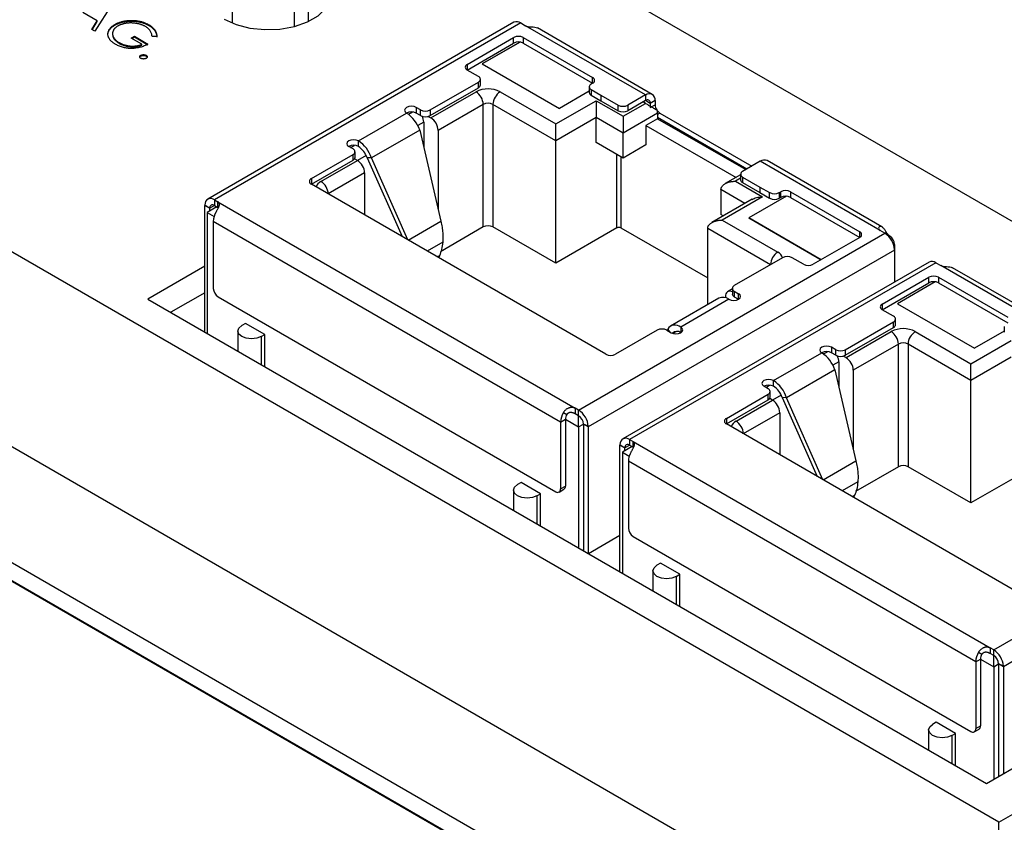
# Model space of a CAD drawing. Header units: millimetres. Extents: x 52 to 411, y 49 to 259.
# Tile 38 of 40: x 351 to 380, y 219 to 242. Entities that reach past the tile are written whole.
import ezdxf

# ---------------------------------------------------------------- set-up
doc = ezdxf.new("R2010")
doc.units = ezdxf.units.MM

msp = doc.modelspace()

# ---------------------------------------------------------------- linework, layer by layer
at = {"color": 7, "linetype": 'Continuous', "lineweight": 25}
for p, q in [((393.765, 228.491), (342.273, 258.217)), ((379.514, 218.885), (325.632, 249.99)), ((377.044, 214.608), (323.163, 245.713)), ((353.512, 242.856), (353.008, 242.066)), ((359.276, 242.358), (359.276, 242.937)), ((353.078, 242.372), (352.654, 242.617)), ((357.042, 242.31), (357.042, 242.692)), ((358.852, 242.692), (358.852, 242.206)), ((352.917, 242.119), (353.078, 242.372)), ((352.927, 242.113), (353.078, 242.351)), ((353.078, 242.351), (353.078, 242.372)), ((353.596, 242.246), (353.596, 242.267)), ((354.591, 242.24), (354.591, 242.26)), ((365.299, 242.33), (356.319, 237.146)), ((365.499, 242.31), (356.519, 237.126)), ((365.499, 242.31), (365.64, 242.228)), ((369.155, 240.2), (365.64, 242.228)), ((353.008, 242.066), (352.917, 242.119)), ((353.396, 241.998), (353.396, 242.019)), ((369.355, 240.219), (365.987, 242.164)), ((353.727, 241.713), (353.727, 241.734)), ((354.076, 241.865), (354.172, 241.921)), ((354.387, 241.685), (354.076, 241.865)), ((354.094, 241.855), (354.172, 241.9)), ((354.172, 241.921), (354.567, 241.692)), ((354.172, 241.9), (354.172, 241.921)), ((354.172, 241.9), (354.567, 241.672)), ((354.387, 241.665), (354.387, 241.685)), ((354.827, 241.912), (354.687, 241.914)), ((363.926, 241.096), (365.29, 241.883)), ((363.926, 240.932), (365.29, 241.72)), ((365.479, 241.751), (364.368, 241.109)), ((365.476, 241.749), (364.368, 241.109)), ((365.29, 241.72), (365.29, 241.883)), ((365.573, 241.883), (367.606, 240.71)), ((365.573, 241.883), (365.573, 241.72)), ((365.573, 241.72), (367.606, 240.547)), ((354.357, 241.343), (354.357, 241.364)), ((354.513, 241.343), (354.513, 241.364)), ((363.926, 241.096), (363.926, 240.932)), ((364.368, 241.109), (366.631, 239.803)), ((364.368, 241.109), (366.631, 239.803)), ((364.258, 240.74), (363.926, 240.932)), ((362.844, 239.761), (364.258, 240.577)), ((364.258, 240.414), (364.258, 240.577)), ((364.316, 240.496), (364.316, 240.659)), ((367.606, 240.547), (367.564, 240.522)), ((367.606, 240.547), (367.606, 240.71)), ((362.844, 239.597), (364.258, 240.414)), ((362.865, 239.528), (364.187, 240.291)), ((364.894, 240.291), (366.524, 239.351)), ((367.505, 240.308), (366.631, 239.803)), ((367.505, 240.308), (366.631, 239.803)), ((367.505, 240.44), (367.505, 240.277)), ((367.564, 240.359), (367.846, 240.196)), ((367.564, 240.359), (367.564, 240.195)), ((369.155, 240.2), (368.638, 239.902)), ((369.155, 240.2), (369.155, 240.036)), ((364.399, 239.924), (363.077, 239.161)), ((364.399, 236.333), (364.399, 239.924)), ((366.524, 238.861), (364.682, 239.924)), ((364.682, 239.924), (364.682, 236.333)), ((366.524, 239.351), (367.705, 240.032)), ((367.564, 240.195), (367.846, 240.032)), ((367.705, 240.032), (368.497, 239.575)), ((367.846, 240.196), (368.356, 239.902)), ((367.846, 240.196), (367.846, 240.032)), ((367.846, 240.032), (368.356, 239.738)), ((368.497, 239.575), (369.155, 239.955)), ((369.155, 240.036), (368.638, 239.738)), ((369.155, 239.955), (369.084, 239.996)), ((369.296, 239.955), (369.155, 240.036)), ((369.437, 240.036), (369.296, 239.955)), ((369.296, 239.955), (369.296, 239.832)), ((369.296, 239.832), (369.437, 239.914)), ((369.437, 240.036), (369.437, 239.914)), ((360.737, 238.854), (362.152, 239.671)), ((362.204, 239.636), (362.32, 239.703)), ((362.561, 239.761), (362.434, 239.834)), ((362.434, 239.834), (362.434, 239.67)), ((362.561, 239.597), (362.434, 239.67)), ((362.561, 239.597), (362.561, 239.761)), ((362.844, 239.761), (362.844, 239.597)), ((368.356, 239.738), (368.356, 239.902)), ((369.508, 239.669), (368.497, 239.085)), ((368.638, 239.902), (368.638, 239.738)), ((369.508, 239.669), (369.508, 239.506)), ((369.579, 239.669), (369.508, 239.628)), ((369.579, 239.669), (372.273, 238.114)), ((362.653, 239.406), (362.478, 239.305)), ((362.653, 239.406), (362.653, 238.662)), ((362.785, 239.574), (362.865, 239.528)), ((367.705, 239.542), (366.524, 238.861)), ((367.705, 238.807), (367.705, 239.542)), ((368.497, 239.085), (367.705, 239.542)), ((369.508, 239.506), (369.169, 239.31)), ((369.508, 239.546), (372.131, 238.032)), ((369.508, 239.506), (372.096, 238.012)), ((362.535, 239.17), (361.12, 238.354)), ((362.535, 239.17), (363.156, 236.5)), ((363.077, 239.161), (363.077, 236.84)), ((368.497, 238.35), (368.497, 239.085)), ((369.169, 239.31), (369.169, 238.738)), ((369.169, 239.31), (371.81, 237.785)), ((360.737, 238.691), (360.737, 238.854)), ((366.524, 235.27), (366.524, 238.861)), ((368.497, 238.35), (367.705, 238.807)), ((369.78, 215.401), (329.664, 238.559)), ((360.581, 238.618), (360.454, 238.691)), ((360.51, 238.659), (360.623, 238.724)), ((360.64, 238.373), (360.64, 238.536)), ((369.169, 238.738), (368.497, 238.35)), ((359.358, 237.748), (360.581, 238.455)), ((359.358, 237.585), (360.581, 238.291)), ((359.641, 237.667), (360.708, 238.283)), ((360.581, 238.291), (360.581, 238.455)), ((360.708, 238.283), (360.626, 238.331)), ((360.963, 238.43), (360.708, 238.283)), ((360.993, 238.357), (362.017, 236.05)), ((361.12, 238.354), (360.993, 238.357)), ((362.187, 235.952), (361.12, 238.354)), ((368.32, 236.307), (368.32, 238.452)), ((368.433, 238.387), (368.433, 236.307)), ((372.52, 238.257), (372.004, 237.959)), ((376.035, 236.228), (372.52, 238.257)), ((376.088, 236.332), (372.72, 238.276)), ((329.664, 238.022), (369.78, 214.864)), ((329.682, 238.033), (369.798, 214.874)), ((360.92, 237.916), (359.853, 237.299)), ((360.92, 237.916), (360.92, 236.683)), ((359.358, 237.748), (359.358, 237.585)), ((371.946, 237.863), (371.493, 237.602)), ((371.946, 237.761), (371.792, 237.673)), ((371.792, 237.673), (372.584, 237.216)), ((371.946, 237.877), (371.946, 237.714)), ((372.004, 237.795), (372.513, 237.501)), ((372.004, 237.795), (372.004, 237.632)), ((372.004, 237.632), (372.513, 237.338)), ((367.991, 232.601), (359.358, 237.585)), ((371.368, 237.428), (371.368, 236.693)), ((372.072, 237.021), (371.368, 237.428)), ((372.513, 237.501), (372.796, 237.338)), ((372.513, 237.501), (372.513, 237.338)), ((372.513, 237.338), (372.796, 237.175)), ((372.796, 237.175), (372.796, 237.338)), ((373.079, 237.338), (373.122, 237.363)), ((373.079, 237.338), (373.079, 237.175)), ((373.122, 237.199), (373.122, 237.363)), ((373.404, 237.363), (375.437, 236.189)), ((373.404, 237.363), (373.404, 237.199)), ((356.519, 237.126), (356.62, 237.067)), ((356.519, 237.126), (356.519, 236.963)), ((356.62, 237.067), (367.095, 231.02)), ((356.62, 236.904), (356.62, 237.067)), ((372.285, 237.144), (371.104, 236.463)), ((372.584, 237.216), (371.403, 236.534)), ((373.29, 237.232), (372.187, 236.596)), ((373.287, 237.23), (372.187, 236.596)), ((373.079, 237.175), (373.122, 237.199)), ((373.404, 237.199), (375.437, 236.026)), ((356.236, 236.98), (356.377, 236.883)), ((356.236, 236.962), (356.377, 236.883)), ((356.236, 233.256), (356.236, 236.962)), ((356.589, 236.922), (356.307, 236.758)), ((356.307, 236.758), (356.508, 236.642)), ((356.307, 236.758), (356.307, 233.215)), ((356.516, 236.963), (356.377, 236.883)), ((356.377, 236.799), (356.377, 236.883)), ((356.519, 236.963), (356.62, 236.904)), ((366.666, 230.615), (356.483, 236.493)), ((356.483, 236.493), (356.483, 234.533)), ((362.197, 235.946), (363.156, 236.5)), ((371.435, 236.654), (371.368, 236.693)), ((371.403, 236.534), (373.033, 235.593)), ((372.187, 236.596), (374.306, 235.373)), ((374.306, 235.373), (372.187, 236.596)), ((364.399, 236.333), (363.141, 235.607)), ((366.524, 235.27), (364.682, 236.333)), ((368.32, 236.307), (366.524, 235.27)), ((368.433, 236.307), (370.979, 234.837)), ((372.821, 235.226), (370.979, 236.289)), ((370.979, 234.056), (370.979, 236.289)), ((375.437, 236.026), (375.437, 236.189)), ((376.176, 236.146), (376.035, 236.228)), ((363.21, 235.886), (362.756, 235.623)), ((367.196, 230.962), (376.176, 236.146)), ((375.437, 236.026), (374.073, 235.238)), ((376.318, 236.064), (376.293, 236.05)), ((376.459, 235.656), (367.479, 230.472)), ((376.459, 235.819), (376.434, 235.805)), ((376.459, 235.819), (376.459, 235.656)), ((376.459, 235.656), (376.459, 234.72)), ((363.112, 235.49), (363.049, 235.454)), ((363.112, 235.49), (363.085, 235.433)), ((377.47, 235.303), (368.49, 230.119)), ((373.175, 235.43), (371.76, 234.613)), ((373.79, 235.238), (373.457, 235.43)), ((356.236, 235.183), (354.567, 234.22)), ((377.67, 235.284), (368.69, 230.099)), ((377.67, 235.284), (377.812, 235.202)), ((381.326, 233.173), (377.812, 235.202)), ((381.526, 233.193), (378.158, 235.137)), ((376.097, 234.069), (377.462, 234.857)), ((377.65, 234.724), (376.54, 234.083)), ((377.647, 234.722), (376.54, 234.083)), ((377.462, 234.694), (377.462, 234.857)), ((377.744, 234.857), (379.777, 233.684)), ((377.744, 234.857), (377.744, 234.694)), ((371.702, 234.518), (371.561, 234.436)), ((371.702, 234.532), (371.702, 234.368)), ((371.76, 234.45), (371.887, 234.377)), ((371.76, 234.45), (371.76, 234.287)), ((376.097, 233.906), (377.462, 234.694)), ((377.744, 234.694), (379.777, 233.52)), ((354.567, 234.22), (379.155, 220.025)), ((356.236, 234.406), (355.24, 233.831)), ((356.625, 234.288), (366.524, 228.574)), ((371.304, 234.243), (369.89, 233.427)), ((371.604, 234.214), (370.19, 233.397)), ((371.499, 234.299), (371.499, 234.259)), ((371.76, 234.287), (371.887, 234.214)), ((371.887, 234.214), (371.887, 234.377)), ((376.097, 234.069), (376.097, 233.906)), ((376.429, 233.714), (376.097, 233.906)), ((376.54, 234.083), (378.802, 232.777)), ((376.54, 234.083), (378.802, 232.777)), ((376.488, 233.469), (376.488, 233.632)), ((357.204, 233.282), (357.204, 232.697)), ((357.427, 233.507), (357.321, 233.445)), ((357.993, 233.18), (357.427, 233.507)), ((369.498, 233.307), (368.274, 232.601)), ((369.78, 233.307), (369.907, 233.234)), ((369.807, 233.339), (369.79, 233.301)), ((369.893, 233.242), (369.807, 233.339)), ((370.068, 233.273), (369.962, 233.211)), ((370.19, 233.397), (370.19, 233.234)), ((375.015, 232.734), (376.429, 233.551)), ((375.015, 232.571), (376.429, 233.388)), ((376.429, 233.388), (376.429, 233.551)), ((379.676, 233.281), (378.802, 232.777)), ((379.676, 233.281), (378.802, 232.777)), ((379.676, 233.414), (379.676, 233.251)), ((357.887, 233.119), (357.993, 233.18)), ((357.887, 233.119), (357.887, 232.303)), ((357.993, 232.242), (357.993, 233.18)), ((375.036, 232.502), (376.358, 233.265)), ((377.066, 233.265), (378.695, 232.324)), ((378.695, 232.324), (379.876, 233.006)), ((374.732, 232.734), (374.606, 232.807)), ((374.606, 232.807), (374.606, 232.644)), ((374.732, 232.571), (374.732, 232.734)), ((375.015, 232.734), (375.015, 232.571)), ((376.571, 232.898), (375.248, 232.134)), ((376.571, 229.307), (376.571, 232.898)), ((378.695, 231.834), (376.853, 232.898)), ((376.853, 232.898), (376.853, 229.307)), ((372.909, 231.828), (374.323, 232.644)), ((374.375, 232.61), (374.491, 232.677)), ((374.732, 232.571), (374.606, 232.644)), ((374.957, 232.548), (375.036, 232.502)), ((379.876, 232.516), (378.695, 231.834)), ((374.706, 232.144), (373.292, 231.327)), ((374.824, 232.379), (374.649, 232.278)), ((374.706, 232.144), (375.327, 229.474)), ((374.824, 232.379), (374.824, 231.636)), ((375.248, 232.134), (375.248, 229.813)), ((372.909, 231.664), (372.909, 231.828)), ((378.695, 228.244), (378.695, 231.834)), ((372.752, 231.591), (372.626, 231.664)), ((372.682, 231.632), (372.794, 231.697)), ((371.529, 230.722), (372.752, 231.428)), ((371.529, 230.559), (372.752, 231.265)), ((371.812, 230.64), (372.88, 231.257)), ((372.752, 231.265), (372.752, 231.428)), ((372.88, 231.257), (372.797, 231.304)), ((372.811, 231.347), (372.811, 231.51)), ((373.135, 231.404), (372.88, 231.257)), ((373.164, 231.331), (374.189, 229.023)), ((373.292, 231.327), (373.164, 231.331)), ((374.358, 228.925), (373.292, 231.327)), ((367.095, 231.02), (367.095, 230.857)), ((367.196, 230.962), (367.095, 231.02)), ((367.196, 230.799), (367.196, 230.962)), ((366.666, 230.615), (366.807, 230.697)), ((366.748, 230.894), (366.848, 230.836)), ((366.807, 230.697), (367.196, 230.472)), ((366.807, 230.697), (366.807, 228.737)), ((367.196, 230.799), (367.095, 230.857)), ((367.196, 230.472), (367.196, 230.799)), ((371.529, 230.722), (371.529, 230.559)), ((373.092, 230.889), (372.024, 230.273)), ((373.092, 230.889), (373.092, 229.657)), ((366.666, 230.615), (366.666, 228.655)), ((367.196, 230.472), (367.337, 230.554)), ((367.196, 230.472), (367.196, 226.929)), ((367.478, 230.49), (367.337, 230.556)), ((367.479, 230.472), (367.337, 230.556)), ((367.337, 230.556), (367.337, 226.841)), ((367.479, 230.472), (367.479, 226.766)), ((380.163, 225.575), (371.529, 230.559)), ((368.69, 230.099), (368.791, 230.041)), ((368.69, 230.099), (368.69, 229.936)), ((368.407, 229.953), (368.549, 229.857)), ((368.407, 229.936), (368.549, 229.857)), ((368.407, 226.23), (368.407, 229.936)), ((368.761, 229.895), (368.478, 229.732)), ((368.692, 229.94), (368.549, 229.857)), ((368.549, 229.773), (368.549, 229.857)), ((368.69, 229.936), (368.791, 229.878)), ((368.791, 230.041), (379.266, 223.994)), ((368.791, 229.878), (368.791, 230.041)), ((368.478, 229.732), (368.68, 229.616)), ((368.478, 229.732), (368.478, 226.189)), ((378.837, 223.589), (368.655, 229.467)), ((368.655, 229.467), (368.655, 227.507)), ((374.368, 228.92), (375.327, 229.474)), ((376.571, 229.307), (375.312, 228.58)), ((378.695, 228.244), (376.853, 229.307)), ((380.492, 229.28), (378.695, 228.244)), ((379.367, 223.936), (388.347, 229.12)), ((365.509, 228.841), (365.403, 228.78)), ((366.075, 228.514), (365.509, 228.841)), ((366.666, 228.655), (366.807, 228.737)), ((375.382, 228.859), (374.927, 228.597)), ((365.286, 228.616), (365.286, 228.031)), ((365.969, 228.453), (366.075, 228.514)), ((365.969, 228.453), (365.969, 227.637)), ((366.075, 227.576), (366.075, 228.514)), ((366.624, 228.564), (366.766, 228.645)), ((375.283, 228.463), (375.221, 228.427)), ((375.283, 228.463), (375.257, 228.407)), ((388.63, 228.63), (379.65, 223.446)), ((367.485, 226.762), (368.407, 227.295)), ((368.796, 227.262), (378.695, 221.547)), ((379.514, 218.885), (393.765, 227.112)), ((367.308, 226.864), (367.337, 226.881)), ((369.599, 226.48), (369.492, 226.419)), ((370.164, 226.154), (369.599, 226.48)), ((369.375, 226.256), (369.375, 225.671)), ((370.058, 226.092), (370.164, 226.154)), ((370.058, 226.092), (370.058, 225.277)), ((370.164, 225.215), (370.164, 226.154)), ((379.155, 220.025), (389.841, 226.195)), ((378.92, 223.867), (379.02, 223.81)), ((379.266, 223.994), (379.266, 223.831)), ((379.367, 223.936), (379.266, 223.994)), ((379.367, 223.772), (379.266, 223.831)), ((379.367, 223.772), (379.367, 223.936)), ((379.367, 223.446), (379.367, 223.772)), ((378.837, 223.589), (378.978, 223.67)), ((378.837, 223.589), (378.837, 221.629)), ((378.978, 223.67), (378.978, 221.711)), ((378.978, 223.67), (379.367, 223.446)), ((379.367, 223.446), (379.509, 223.527)), ((379.65, 223.463), (379.509, 223.53)), ((379.65, 223.446), (379.509, 223.53)), ((379.509, 223.53), (379.509, 220.23)), ((379.367, 223.446), (379.367, 220.148)), ((379.65, 223.446), (379.65, 220.312)), ((377.681, 221.815), (377.575, 221.753)), ((378.246, 221.488), (377.681, 221.815)), ((377.458, 221.59), (377.458, 221.005)), ((378.14, 221.427), (378.246, 221.488)), ((378.246, 220.55), (378.246, 221.488)), ((378.795, 221.537), (378.937, 221.619)), ((378.837, 221.629), (378.978, 221.711)), ((378.14, 221.427), (378.14, 220.611)), ((379.514, 218.107), (379.514, 218.885))]:
    msp.add_line(p, q, dxfattribs=at)
at = {"color": 7, "linetype": 'Continuous', "lineweight": 25, "flags": 128}
for points in [[(356.803, 242.426), (357.152, 242.268), (357.557, 242.163), (357.994, 242.117), (358.437, 242.132), (358.861, 242.209), (359.241, 242.341), (359.554, 242.522), (359.784, 242.742), (359.916, 242.986), (359.943, 243.242), (359.863, 243.494), (359.681, 243.728), (359.407, 243.93)], [(362.434, 239.834), (362.369, 239.859), (362.293, 239.868), (362.216, 239.859), (362.152, 239.834), (362.108, 239.796), (362.093, 239.752), (362.108, 239.708), (362.152, 239.671)], [(360.737, 238.854), (360.672, 238.879), (360.596, 238.888), (360.519, 238.879), (360.454, 238.854), (360.411, 238.817), (360.396, 238.772), (360.411, 238.728), (360.454, 238.691)], [(371.604, 234.214), (371.669, 234.189), (371.745, 234.18), (371.822, 234.189), (371.887, 234.214), (371.93, 234.251), (371.945, 234.295), (371.93, 234.34), (371.887, 234.377)], [(357.887, 233.119), (357.757, 233.069), (357.604, 233.051), (357.451, 233.069), (357.321, 233.119), (357.234, 233.194), (357.204, 233.282), (357.234, 233.37), (357.321, 233.445)], [(369.907, 233.234), (369.972, 233.209), (370.048, 233.2), (370.125, 233.209), (370.19, 233.234), (370.233, 233.272), (370.248, 233.316), (370.233, 233.36), (370.19, 233.397)], [(374.606, 232.807), (374.541, 232.832), (374.464, 232.841), (374.388, 232.832), (374.323, 232.807), (374.279, 232.77), (374.264, 232.726), (374.279, 232.682), (374.323, 232.644)], [(372.909, 231.828), (372.844, 231.853), (372.767, 231.862), (372.691, 231.853), (372.626, 231.828), (372.582, 231.79), (372.567, 231.746), (372.582, 231.702), (372.626, 231.664)], [(365.969, 228.453), (365.839, 228.403), (365.686, 228.385), (365.533, 228.403), (365.403, 228.453), (365.317, 228.528), (365.286, 228.616), (365.317, 228.705), (365.403, 228.78)], [(370.058, 226.092), (369.928, 226.042), (369.775, 226.025), (369.622, 226.042), (369.492, 226.092), (369.406, 226.167), (369.375, 226.256), (369.406, 226.344), (369.492, 226.419)], [(378.14, 221.427), (378.011, 221.377), (377.858, 221.359), (377.704, 221.377), (377.575, 221.427), (377.488, 221.502), (377.458, 221.59), (377.488, 221.678), (377.575, 221.753)]]:
    msp.add_lwpolyline(points, dxfattribs=at)
at = {"color": 7, "linetype": 'Continuous', "lineweight": 25}
for centre, radius, start, end in [((365.383, 242.156), 0.193, 52.9645, 115.725), ((365.432, 241.611), 0.307, 62.6097, 117.3903), ((365.432, 241.447), 0.307, 62.6097, 117.3903), ((363.957, 241.014), 0.0873, 110.7834, 249.2166), ((364.227, 240.659), 0.0873, 290.7834, 69.2166), ((364.216, 240.506), 0.101, 294.3747, 354.3052), ((367.595, 240.44), 0.0873, 110.7834, 249.2166), ((367.575, 240.628), 0.0873, 290.7834, 69.2166), ((364.541, 239.609), 0.769, 62.6097, 117.3903), ((363.939, 239.903), 0.461, 2.6055, 57.3945), ((365.143, 239.903), 0.461, 122.6055, 177.3945), ((367.605, 240.287), 0.101, 185.6948, 245.6253), ((369.265, 240.064), 0.175, 350.786, 129.2033), ((364.541, 239.651), 0.307, 62.6097, 117.3903), ((369.21, 239.969), 0.0873, 350.786, 129.2033), ((369.733, 239.925), 0.296, 182.2189, 213.7947), ((362.293, 239.398), 0.307, 62.61, 117.3846), ((361.648, 238.888), 0.931, 17.6411, 57.2214), ((362.702, 240.034), 0.307, 242.6097, 297.3903), ((368.497, 240.175), 0.307, 242.6097, 297.3903), ((368.497, 240.011), 0.307, 242.6097, 297.3903), ((369.153, 239.665), 0.355, 0.5466, 15.0375), ((369.724, 239.904), 0.276, 215.7357, 238.3381), ((362.702, 239.87), 0.307, 242.6097, 297.3903), ((362.234, 239.393), 0.419, 1.7446, 25.9735), ((362.616, 239.14), 0.461, 2.6055, 57.3945), ((360.233, 238.072), 0.931, 17.6411, 57.2214), ((360.596, 238.418), 0.307, 62.61, 117.3846), ((360.55, 238.536), 0.0873, 290.7834, 69.2166), ((360.401, 238.169), 0.62, 17.6411, 57.2214), ((360.539, 238.383), 0.101, 294.3747, 354.3052), ((360.46, 237.895), 0.461, 2.6055, 57.3945), ((372.638, 238.093), 0.201, 65.6929, 125.6176), ((372.035, 237.877), 0.0873, 110.7834, 249.2166), ((359.389, 237.667), 0.0873, 110.7834, 249.2166), ((359.756, 237.424), 0.269, 115.4511, 162.7488), ((359.392, 237.278), 0.461, 2.6055, 57.3945), ((372.046, 237.724), 0.101, 185.6948, 245.6253), ((372.938, 237.611), 0.307, 242.6097, 297.3903), ((373.263, 237.09), 0.307, 62.6097, 117.3903), ((356.408, 236.993), 0.172, 50.1284, 184.5607), ((372.938, 237.448), 0.307, 242.6097, 297.3903), ((373.263, 236.926), 0.307, 62.6097, 117.3903), ((356.598, 236.963), 0.362, 177.283, 180.0186), ((356.463, 236.895), 0.087, 50.5808, 187.8324), ((357.06, 236.473), 0.577, 148.8563, 178.0435), ((364.541, 236.06), 0.307, 62.6097, 117.3903), ((368.377, 236.198), 0.123, 62.6097, 117.3903), ((375.406, 236.107), 0.0873, 290.7834, 69.2166), ((375.841, 235.625), 0.619, 4.512, 57.2632), ((376.152, 235.806), 0.307, 2.6055, 57.3945), ((373.282, 235.205), 0.461, 122.6055, 177.3945), ((372.917, 235.35), 0.269, 17.2512, 64.5489), ((376.067, 235.656), 0.392, 0.0171, 2.6099), ((373.316, 235.157), 0.307, 62.6097, 117.3903), ((377.554, 235.13), 0.193, 52.9645, 115.725), ((373.931, 235.511), 0.307, 242.6097, 297.3903), ((377.603, 234.584), 0.307, 62.6097, 117.3903), ((377.603, 234.421), 0.307, 62.6097, 117.3903), ((356.79, 234.547), 0.307, 182.6055, 237.3945), ((371.627, 234.321), 0.13, 54.5833, 189.6756), ((371.791, 234.532), 0.0873, 110.7834, 249.2166), ((371.428, 233.971), 0.3, 54.1514, 114.5382), ((371.802, 234.378), 0.101, 185.6948, 245.6253), ((376.128, 233.988), 0.0873, 110.7834, 249.2166), ((376.398, 233.632), 0.0873, 290.7834, 69.2166), ((369.639, 233.034), 0.307, 62.6097, 117.3903), ((370.024, 233.2), 0.258, 49.9171, 147.3567), ((370.078, 233.099), 0.175, 50.3442, 138.1908), ((376.712, 232.583), 0.769, 62.6097, 117.3903), ((376.388, 233.479), 0.101, 294.3747, 354.3052), ((376.11, 232.877), 0.461, 2.6055, 57.3945), ((377.314, 232.877), 0.461, 122.6055, 177.3945), ((374.874, 233.007), 0.307, 242.6097, 297.3903), ((376.712, 232.625), 0.307, 62.6097, 117.3903), ((368.133, 232.874), 0.307, 242.6097, 297.3903), ((374.464, 232.371), 0.307, 62.61, 117.3846), ((373.819, 231.862), 0.931, 17.6411, 57.2214), ((374.874, 232.844), 0.307, 242.6097, 297.3903), ((374.405, 232.366), 0.419, 1.7446, 25.9735), ((374.788, 232.113), 0.461, 2.6055, 57.3945), ((372.405, 231.045), 0.931, 17.6411, 57.2214), ((372.767, 231.392), 0.307, 62.61, 117.3846), ((372.721, 231.51), 0.0873, 290.7834, 69.2166), ((372.573, 231.143), 0.62, 17.6411, 57.2214), ((372.711, 231.357), 0.101, 294.3747, 354.3052), ((372.631, 230.868), 0.461, 2.6055, 57.3945), ((366.861, 230.441), 0.619, 4.512, 57.2632), ((367.242, 230.595), 0.577, 148.8563, 178.0435), ((367.095, 230.687), 0.289, 148.8563, 178.0435), ((367.03, 230.539), 0.308, 3.1811, 57.3512), ((371.56, 230.64), 0.0873, 110.7834, 249.2166), ((367.086, 230.472), 0.392, 0.0171, 2.6099), ((371.927, 230.397), 0.269, 115.4511, 162.7488), ((371.563, 230.252), 0.461, 2.6055, 57.3945), ((368.579, 229.967), 0.172, 50.1284, 184.5607), ((368.769, 229.936), 0.362, 177.283, 180.0186), ((368.635, 229.869), 0.087, 50.5808, 187.8324), ((369.231, 229.447), 0.577, 148.8563, 178.0435), ((376.712, 229.034), 0.307, 62.6097, 117.3903), ((366.579, 228.641), 0.0873, 230.7967, 9.214), ((366.709, 228.726), 0.0986, 305.0133, 6.2988), ((368.962, 227.521), 0.307, 182.6055, 237.3945), ((379.414, 223.569), 0.577, 148.8563, 178.0435), ((379.267, 223.66), 0.289, 148.8563, 178.0435), ((379.032, 223.415), 0.619, 4.512, 57.2632), ((379.201, 223.513), 0.308, 3.1811, 57.3512), ((379.258, 223.446), 0.392, 0.0171, 2.6099), ((378.751, 221.615), 0.0873, 230.7967, 9.214), ((378.88, 221.7), 0.0986, 305.0133, 6.2988)]:
    msp.add_arc(centre, radius, start, end, dxfattribs=at)
for points, knots in [([(353.396, 242.019), (353.398, 242.031), (353.403, 242.054), (353.415, 242.089), (353.433, 242.122), (353.456, 242.154), (353.484, 242.184), (353.516, 242.213), (353.554, 242.241), (353.582, 242.259), (353.596, 242.267)], [0, 0, 0, 0, 0.127896, 0.253668, 0.376738, 0.499344, 0.621999, 0.745699, 0.871345, 1, 1, 1, 1]), ([(353.396, 241.998), (353.398, 242.01), (353.403, 242.034), (353.415, 242.068), (353.433, 242.101), (353.456, 242.133), (353.484, 242.164), (353.516, 242.193), (353.554, 242.221), (353.582, 242.238), (353.596, 242.246)], [0, 0, 0, 0, 0.127896, 0.253668, 0.376738, 0.499344, 0.621999, 0.745699, 0.871345, 1, 1, 1, 1]), ([(353.684, 242.221), (353.676, 242.216), (353.659, 242.206), (353.636, 242.189), (353.615, 242.172), (353.596, 242.154), (353.58, 242.135), (353.565, 242.115), (353.553, 242.094), (353.543, 242.073), (353.535, 242.051), (353.531, 242.029), (353.528, 242.007), (353.529, 241.984), (353.531, 241.962), (353.537, 241.94), (353.545, 241.917), (353.556, 241.895), (353.57, 241.873), (353.585, 241.851), (353.603, 241.83), (353.623, 241.809), (353.646, 241.79), (353.671, 241.77), (353.698, 241.752), (353.717, 241.74), (353.727, 241.734)], [0, 0, 0, 0, 0.038994, 0.077882, 0.116652, 0.155416, 0.194618, 0.234261, 0.274547, 0.315667, 0.35702, 0.398083, 0.439098, 0.479833, 0.521274, 0.562841, 0.605292, 0.648409, 0.691727, 0.735149, 0.778369, 0.821661, 0.865524, 0.909731, 0.954523, 1, 1, 1, 1]), ([(353.596, 242.267), (353.607, 242.274), (353.63, 242.286), (353.665, 242.303), (353.702, 242.318), (353.741, 242.332), (353.781, 242.345), (353.822, 242.355), (353.865, 242.365), (353.909, 242.373), (353.954, 242.379), (353.999, 242.383), (354.044, 242.386), (354.089, 242.387), (354.134, 242.386), (354.179, 242.383), (354.224, 242.379), (354.268, 242.372), (354.312, 242.364), (354.356, 242.355), (354.397, 242.343), (354.439, 242.33), (354.478, 242.315), (354.517, 242.299), (354.555, 242.281), (354.579, 242.267), (354.591, 242.26)], [0, 0, 0, 0, 0.042039, 0.083544, 0.124643, 0.165303, 0.206171, 0.246971, 0.288329, 0.329987, 0.371797, 0.412738, 0.453459, 0.494001, 0.534381, 0.574952, 0.615892, 0.65725, 0.699007, 0.740486, 0.782325, 0.824567, 0.867041, 0.9105, 0.954619, 1, 1, 1, 1]), ([(353.596, 242.246), (353.607, 242.253), (353.63, 242.265), (353.665, 242.282), (353.702, 242.298), (353.741, 242.311), (353.781, 242.324), (353.822, 242.335), (353.865, 242.344), (353.909, 242.352), (353.954, 242.358), (353.999, 242.363), (354.044, 242.365), (354.089, 242.366), (354.134, 242.365), (354.179, 242.362), (354.224, 242.358), (354.268, 242.352), (354.312, 242.344), (354.356, 242.334), (354.397, 242.322), (354.439, 242.309), (354.478, 242.294), (354.517, 242.278), (354.555, 242.26), (354.579, 242.246), (354.591, 242.24)], [0, 0, 0, 0, 0.042039, 0.083544, 0.124643, 0.165303, 0.206171, 0.246971, 0.288329, 0.329987, 0.371797, 0.412738, 0.453459, 0.494001, 0.534381, 0.574952, 0.615892, 0.65725, 0.699007, 0.740486, 0.782325, 0.824567, 0.867041, 0.9105, 0.954619, 1, 1, 1, 1]), ([(354.492, 242.207), (354.483, 242.212), (354.464, 242.222), (354.435, 242.236), (354.404, 242.249), (354.372, 242.261), (354.339, 242.272), (354.304, 242.281), (354.267, 242.289), (354.23, 242.296), (354.192, 242.302), (354.155, 242.307), (354.117, 242.31), (354.079, 242.311), (354.042, 242.311), (354.005, 242.309), (353.968, 242.306), (353.931, 242.301), (353.896, 242.295), (353.861, 242.288), (353.828, 242.28), (353.797, 242.27), (353.766, 242.26), (353.737, 242.248), (353.71, 242.235), (353.693, 242.226), (353.684, 242.221)], [0, 0, 0, 0, 0.042841, 0.085571, 0.127719, 0.170068, 0.212787, 0.255482, 0.298877, 0.342861, 0.386528, 0.429532, 0.471886, 0.513729, 0.555082, 0.596535, 0.63812, 0.679822, 0.721331, 0.761888, 0.802199, 0.841806, 0.88106, 0.920633, 0.960101, 1, 1, 1, 1]), ([(354.591, 242.26), (354.6, 242.255), (354.619, 242.243), (354.646, 242.226), (354.67, 242.208), (354.693, 242.189), (354.714, 242.17), (354.734, 242.15), (354.751, 242.129), (354.767, 242.108), (354.781, 242.087), (354.793, 242.064), (354.803, 242.041), (354.812, 242.017), (354.819, 241.992), (354.823, 241.966), (354.827, 241.939), (354.827, 241.921), (354.827, 241.912)], [0, 0, 0, 0, 0.061617, 0.122179, 0.182216, 0.241864, 0.30096, 0.359969, 0.419033, 0.478069, 0.537993, 0.59896, 0.661321, 0.725248, 0.79122, 0.858746, 0.928318, 1, 1, 1, 1]), ([(354.591, 242.24), (354.6, 242.234), (354.619, 242.223), (354.646, 242.205), (354.67, 242.187), (354.693, 242.168), (354.714, 242.149), (354.734, 242.129), (354.751, 242.109), (354.767, 242.088), (354.781, 242.066), (354.793, 242.044), (354.803, 242.02), (354.812, 241.996), (354.819, 241.971), (354.823, 241.945), (354.827, 241.918), (354.827, 241.9), (354.827, 241.891)], [0, 0, 0, 0, 0.061617, 0.122179, 0.182216, 0.241864, 0.30096, 0.359969, 0.419033, 0.478069, 0.537993, 0.59896, 0.661321, 0.725248, 0.79122, 0.858746, 0.928318, 1, 1, 1, 1]), ([(365.64, 242.228), (365.679, 242.206), (365.773, 242.199), (365.911, 242.192), (365.966, 242.176), (365.987, 242.164)], [0, 0, 0, 0, 0.25, 0.3749998, 0.4999674, 0.4999674, 0.4999674, 0.4999674]), ([(353.624, 241.683), (353.614, 241.689), (353.593, 241.701), (353.565, 241.72), (353.538, 241.74), (353.514, 241.759), (353.492, 241.779), (353.472, 241.799), (353.454, 241.82), (353.439, 241.841), (353.426, 241.862), (353.415, 241.883), (353.406, 241.905), (353.399, 241.927), (353.395, 241.95), (353.393, 241.973), (353.393, 241.996), (353.395, 242.011), (353.396, 242.019)], [0, 0, 0, 0, 0.069237, 0.136557, 0.202094, 0.266464, 0.329769, 0.391879, 0.453271, 0.514115, 0.57439, 0.634142, 0.693923, 0.754152, 0.81447, 0.875661, 0.937348, 1, 1, 1, 1]), ([(353.54, 241.948), (353.538, 241.939), (353.531, 241.89), (353.597, 241.804), (353.684, 241.744), (353.727, 241.713)], [0, 0, 0, 0, 0.102059, 0.550916, 1, 1, 1, 1]), ([(354.687, 241.914), (354.686, 241.929), (354.685, 241.957), (354.674, 242), (354.658, 242.04), (354.634, 242.079), (354.606, 242.116), (354.572, 242.149), (354.535, 242.18), (354.506, 242.198), (354.492, 242.207)], [0, 0, 0, 0, 0.136144, 0.269043, 0.398517, 0.5271, 0.652283, 0.77168, 0.887495, 1, 1, 1, 1]), ([(354.567, 241.692), (354.549, 241.682), (354.513, 241.663), (354.456, 241.637), (354.397, 241.615), (354.338, 241.597), (354.278, 241.582), (354.216, 241.572), (354.154, 241.566), (354.09, 241.563), (354.027, 241.564), (353.965, 241.57), (353.904, 241.579), (353.845, 241.592), (353.787, 241.609), (353.731, 241.63), (353.676, 241.654), (353.642, 241.673), (353.624, 241.683)], [0, 0, 0, 0, 0.071272, 0.139493, 0.204635, 0.267406, 0.328446, 0.388397, 0.447734, 0.507392, 0.566768, 0.625478, 0.684067, 0.743248, 0.804033, 0.866499, 0.931723, 1, 1, 1, 1]), ([(353.727, 241.734), (353.74, 241.727), (353.764, 241.714), (353.803, 241.696), (353.843, 241.68), (353.884, 241.666), (353.926, 241.655), (353.969, 241.646), (354.013, 241.64), (354.058, 241.635), (354.103, 241.633), (354.147, 241.633), (354.19, 241.636), (354.232, 241.641), (354.273, 241.649), (354.313, 241.658), (354.351, 241.671), (354.375, 241.68), (354.387, 241.685)], [0, 0, 0, 0, 0.07063, 0.138694, 0.204918, 0.269441, 0.332636, 0.395302, 0.457764, 0.520657, 0.582852, 0.643315, 0.70258, 0.760908, 0.81949, 0.878269, 0.938491, 1, 1, 1, 1]), ([(353.727, 241.713), (353.74, 241.707), (353.764, 241.693), (353.803, 241.675), (353.843, 241.659), (353.884, 241.646), (353.926, 241.635), (353.969, 241.625), (354.013, 241.619), (354.058, 241.614), (354.103, 241.612), (354.147, 241.613), (354.19, 241.615), (354.232, 241.62), (354.273, 241.628), (354.313, 241.638), (354.351, 241.65), (354.375, 241.66), (354.387, 241.665)], [0, 0, 0, 0, 0.07063, 0.138694, 0.204918, 0.269441, 0.332636, 0.395302, 0.457764, 0.520657, 0.582852, 0.643315, 0.70258, 0.760908, 0.81949, 0.878269, 0.938491, 1, 1, 1, 1]), ([(354.357, 241.274), (354.352, 241.277), (354.343, 241.283), (354.333, 241.294), (354.326, 241.306), (354.324, 241.319), (354.327, 241.331), (354.333, 241.343), (354.343, 241.354), (354.353, 241.36), (354.357, 241.364)], [0, 0, 0, 0, 0.1277566, 0.2494144, 0.3727965, 0.5001113, 0.6286099, 0.7506434, 0.8737684, 1, 1, 1, 1]), ([(354.357, 241.364), (354.363, 241.366), (354.374, 241.372), (354.393, 241.378), (354.414, 241.381), (354.436, 241.383), (354.457, 241.381), (354.478, 241.378), (354.497, 241.372), (354.508, 241.366), (354.513, 241.364)], [0, 0, 0, 0, 0.129097, 0.252046, 0.373905, 0.501038, 0.628171, 0.751376, 0.872426, 1, 1, 1, 1]), ([(354.357, 241.343), (354.363, 241.346), (354.374, 241.351), (354.393, 241.357), (354.414, 241.361), (354.436, 241.362), (354.457, 241.361), (354.478, 241.357), (354.497, 241.351), (354.508, 241.346), (354.513, 241.343)], [0, 0, 0, 0, 0.129097, 0.252046, 0.373905, 0.501038, 0.628171, 0.751376, 0.872426, 1, 1, 1, 1]), ([(354.513, 241.364), (354.518, 241.36), (354.528, 241.354), (354.538, 241.343), (354.544, 241.331), (354.546, 241.319), (354.544, 241.306), (354.539, 241.294), (354.528, 241.283), (354.518, 241.277), (354.513, 241.274)], [0, 0, 0, 0, 0.127519, 0.249986, 0.371792, 0.49887, 0.625948, 0.748492, 0.870959, 1, 1, 1, 1]), ([(354.328, 241.308), (354.33, 241.314), (354.334, 241.327), (354.349, 241.337), (354.357, 241.343)], [0, 0, 0, 0, 0.442047, 1, 1, 1, 1]), ([(354.513, 241.274), (354.508, 241.271), (354.497, 241.265), (354.478, 241.259), (354.457, 241.256), (354.435, 241.254), (354.414, 241.256), (354.393, 241.259), (354.374, 241.265), (354.363, 241.271), (354.357, 241.274)], [0, 0, 0, 0, 0.126178, 0.248821, 0.37154, 0.499984, 0.627244, 0.749226, 0.872298, 1, 1, 1, 1]), ([(354.513, 241.343), (354.524, 241.335), (354.543, 241.322), (354.544, 241.305), (354.544, 241.298)], [0, 0, 0, 0, 0.562163, 1, 1, 1, 1]), ([(367.705, 240.032), (367.705, 240.02), (367.705, 239.997), (367.705, 239.96), (367.705, 239.927), (367.705, 239.894), (367.705, 239.859), (367.705, 239.821), (367.705, 239.783), (367.705, 239.746), (367.705, 239.712), (367.705, 239.678), (367.705, 239.645), (367.705, 239.615), (367.705, 239.586), (367.705, 239.561), (367.705, 239.548), (367.705, 239.542)], [0, 0, 0, 0, 0.108786, 0.200528, 0.275149, 0.341309, 0.417526, 0.492123, 0.564804, 0.62965, 0.690996, 0.749733, 0.806212, 0.860787, 0.913833, 0.965761, 1, 1, 1, 1]), ([(369.155, 239.954), (369.175, 239.943), (369.207, 239.924), (369.244, 239.903), (369.269, 239.888), (369.281, 239.882), (369.312, 239.864), (369.327, 239.855), (369.359, 239.837), (369.374, 239.828), (369.428, 239.797), (369.463, 239.777), (369.496, 239.758)], [0, 0, 0, 0, 0.25, 0.375, 0.375, 0.5, 0.5, 0.625, 0.625, 0.75, 0.75, 1, 1, 1, 1]), ([(366.524, 238.861), (366.524, 238.869), (366.524, 238.886), (366.524, 238.914), (366.524, 238.944), (366.524, 238.975), (366.525, 239.008), (366.525, 239.043), (366.524, 239.079), (366.524, 239.116), (366.524, 239.153), (366.524, 239.19), (366.524, 239.223), (366.524, 239.256), (366.524, 239.29), (366.524, 239.322), (366.524, 239.342), (366.524, 239.351)], [0, 0, 0, 0, 0.051816, 0.104474, 0.158436, 0.214075, 0.271115, 0.330777, 0.39479, 0.46374, 0.534897, 0.608107, 0.683463, 0.74708, 0.82779, 0.92536, 1, 1, 1, 1]), ([(368.497, 239.575), (368.497, 239.563), (368.497, 239.539), (368.497, 239.503), (368.497, 239.47), (368.497, 239.437), (368.497, 239.402), (368.497, 239.363), (368.497, 239.326), (368.497, 239.289), (368.497, 239.254), (368.497, 239.221), (368.497, 239.188), (368.497, 239.157), (368.497, 239.128), (368.497, 239.104), (368.497, 239.091), (368.497, 239.085)], [0, 0, 0, 0, 0.1087862, 0.2005285, 0.2751493, 0.3413088, 0.4175263, 0.4921227, 0.5648039, 0.62965, 0.6909957, 0.7497334, 0.8062125, 0.8607874, 0.9138331, 0.965761, 1, 1, 1, 1]), ([(371.368, 237.428), (371.368, 237.436), (371.369, 237.452), (371.376, 237.476), (371.386, 237.5), (371.401, 237.523), (371.419, 237.546), (371.442, 237.567), (371.469, 237.587), (371.501, 237.606), (371.536, 237.624), (371.573, 237.638), (371.611, 237.65), (371.652, 237.659), (371.697, 237.667), (371.745, 237.672), (371.778, 237.673), (371.792, 237.673)], [0, 0, 0, 0, 0.051816, 0.104474, 0.158436, 0.214075, 0.271115, 0.330777, 0.39479, 0.46374, 0.534897, 0.608107, 0.683463, 0.74708, 0.82779, 0.92536, 1, 1, 1, 1]), ([(356.566, 236.772), (356.572, 236.782), (356.583, 236.802), (356.6, 236.832), (356.616, 236.861), (356.63, 236.889), (356.642, 236.916), (356.652, 236.94), (356.659, 236.962), (356.663, 236.983), (356.664, 237), (356.661, 237.016), (356.656, 237.03), (356.649, 237.043), (356.64, 237.053), (356.63, 237.061), (356.622, 237.066), (356.62, 237.067)], [0, 0, 0, 0, 0.083518, 0.167584, 0.251917, 0.335083, 0.415846, 0.493426, 0.567402, 0.637474, 0.703292, 0.764616, 0.821739, 0.874907, 0.924369, 0.970547, 1, 1, 1, 1]), ([(372.286, 237.142), (372.325, 237.162), (372.416, 237.207), (372.523, 237.212), (372.584, 237.216)], [0, 0, 0, 0, 0.427002, 1, 1, 1, 1]), ([(363.156, 236.5), (363.163, 236.471), (363.176, 236.413), (363.191, 236.327), (363.203, 236.241), (363.212, 236.157), (363.216, 236.073), (363.216, 235.991), (363.214, 235.929), (363.211, 235.894), (363.21, 235.886)], [0, 0, 0, 0, 0.1363521, 0.2727113, 0.4090801, 0.5454557, 0.6818274, 0.8181893, 0.9545437, 1, 1, 1, 1]), ([(370.979, 236.289), (370.979, 236.297), (370.98, 236.313), (370.987, 236.338), (370.997, 236.361), (371.012, 236.385), (371.03, 236.407), (371.053, 236.428), (371.08, 236.448), (371.112, 236.468), (371.147, 236.485), (371.184, 236.499), (371.222, 236.511), (371.263, 236.52), (371.308, 236.528), (371.356, 236.533), (371.389, 236.534), (371.403, 236.534)], [0, 0, 0, 0, 0.051816, 0.104474, 0.158436, 0.214075, 0.271115, 0.330777, 0.39479, 0.46374, 0.534897, 0.608107, 0.683463, 0.74708, 0.82779, 0.92536, 1, 1, 1, 1]), ([(376.318, 236.064), (376.279, 236.087), (376.226, 236.164), (376.151, 236.281), (376.088, 236.34), (376.028, 236.352), (375.976, 236.308), (375.996, 236.25), (376.035, 236.228)], [0, 0, 0, 0, 0.250001, 0.375001, 0.5, 0.625, 0.75, 1, 1, 1, 1]), ([(377.812, 235.202), (377.85, 235.18), (377.944, 235.172), (378.082, 235.166), (378.137, 235.149), (378.158, 235.137)], [0, 0, 0, 0, 0.25, 0.3749998, 0.4999674, 0.4999674, 0.4999674, 0.4999674]), ([(378.695, 231.834), (378.695, 231.843), (378.695, 231.859), (378.696, 231.887), (378.696, 231.917), (378.696, 231.949), (378.696, 231.982), (378.696, 232.016), (378.696, 232.052), (378.695, 232.089), (378.695, 232.127), (378.696, 232.163), (378.696, 232.197), (378.696, 232.23), (378.696, 232.264), (378.695, 232.296), (378.695, 232.316), (378.695, 232.324)], [0, 0, 0, 0, 0.051816, 0.104474, 0.158436, 0.214075, 0.271115, 0.330777, 0.39479, 0.46374, 0.534897, 0.608107, 0.683463, 0.74708, 0.82779, 0.92536, 1, 1, 1, 1]), ([(367.095, 231.02), (367.09, 231.023), (367.081, 231.028), (367.064, 231.034), (367.045, 231.039), (367.024, 231.042), (367, 231.044), (366.974, 231.043), (366.946, 231.039), (366.918, 231.032), (366.889, 231.021), (366.86, 231.007), (366.832, 230.988), (366.805, 230.966), (366.781, 230.941), (366.762, 230.917), (366.752, 230.9), (366.748, 230.894)], [0, 0, 0, 0, 0.0445019, 0.0917196, 0.1424065, 0.1968653, 0.2553516, 0.3181557, 0.3854339, 0.4568603, 0.5321235, 0.610859, 0.6925688, 0.7762668, 0.860641, 0.9443755, 1, 1, 1, 1]), ([(367.095, 230.857), (367.088, 230.861), (367.075, 230.868), (367.054, 230.876), (367.032, 230.884), (367.01, 230.889), (366.988, 230.893), (366.967, 230.894), (366.947, 230.893), (366.929, 230.891), (366.912, 230.886), (366.897, 230.88), (366.884, 230.873), (366.872, 230.864), (366.862, 230.854), (366.854, 230.845), (366.85, 230.838), (366.848, 230.836)], [0, 0, 0, 0, 0.0936571, 0.1852715, 0.2750918, 0.361431, 0.4427161, 0.5179331, 0.5873377, 0.6516881, 0.7118923, 0.7685905, 0.8222868, 0.8734261, 0.9223392, 0.9693519, 1, 1, 1, 1]), ([(368.737, 229.745), (368.743, 229.755), (368.755, 229.776), (368.771, 229.805), (368.787, 229.835), (368.801, 229.863), (368.814, 229.889), (368.824, 229.914), (368.831, 229.936), (368.834, 229.956), (368.835, 229.974), (368.833, 229.99), (368.828, 230.004), (368.82, 230.016), (368.811, 230.027), (368.801, 230.035), (368.794, 230.039), (368.791, 230.041)], [0, 0, 0, 0, 0.083518, 0.167584, 0.251917, 0.335083, 0.415846, 0.493426, 0.567402, 0.637474, 0.703292, 0.764616, 0.821739, 0.874907, 0.924369, 0.970547, 1, 1, 1, 1]), ([(375.327, 229.474), (375.334, 229.445), (375.347, 229.387), (375.363, 229.301), (375.375, 229.215), (375.383, 229.13), (375.387, 229.047), (375.388, 228.965), (375.385, 228.903), (375.382, 228.868), (375.382, 228.859)], [0, 0, 0, 0, 0.1363521, 0.2727113, 0.4090801, 0.5454557, 0.6818274, 0.8181893, 0.9545437, 1, 1, 1, 1]), ([(379.266, 223.994), (379.262, 223.996), (379.252, 224.001), (379.236, 224.007), (379.217, 224.012), (379.195, 224.016), (379.171, 224.017), (379.145, 224.017), (379.118, 224.013), (379.089, 224.006), (379.06, 223.995), (379.031, 223.98), (379.003, 223.962), (378.976, 223.94), (378.953, 223.915), (378.934, 223.89), (378.924, 223.874), (378.92, 223.867)], [0, 0, 0, 0, 0.044502, 0.09172, 0.142407, 0.196865, 0.255352, 0.318156, 0.385434, 0.45686, 0.532124, 0.610859, 0.692569, 0.776267, 0.860641, 0.944375, 1, 1, 1, 1]), ([(379.266, 223.831), (379.26, 223.834), (379.247, 223.841), (379.225, 223.85), (379.203, 223.857), (379.181, 223.863), (379.159, 223.867), (379.138, 223.868), (379.119, 223.867), (379.1, 223.864), (379.084, 223.86), (379.069, 223.854), (379.055, 223.846), (379.043, 223.838), (379.033, 223.828), (379.025, 223.818), (379.021, 223.812), (379.02, 223.81)], [0, 0, 0, 0, 0.093657, 0.185271, 0.275092, 0.361431, 0.442716, 0.517933, 0.587338, 0.651688, 0.711892, 0.768591, 0.822287, 0.873426, 0.922339, 0.969352, 1, 1, 1, 1])]:
    msp.add_open_spline(points, degree=3, knots=knots, dxfattribs=at)
for points in [[(363.21, 235.886), (363.198, 235.739), (363.164, 235.605), (363.112, 235.49)], [(375.382, 228.859), (375.369, 228.713), (375.336, 228.579), (375.283, 228.463)]]:
    msp.add_open_spline(points, degree=3, dxfattribs=at)

doc.saveas('drawing.dxf')
